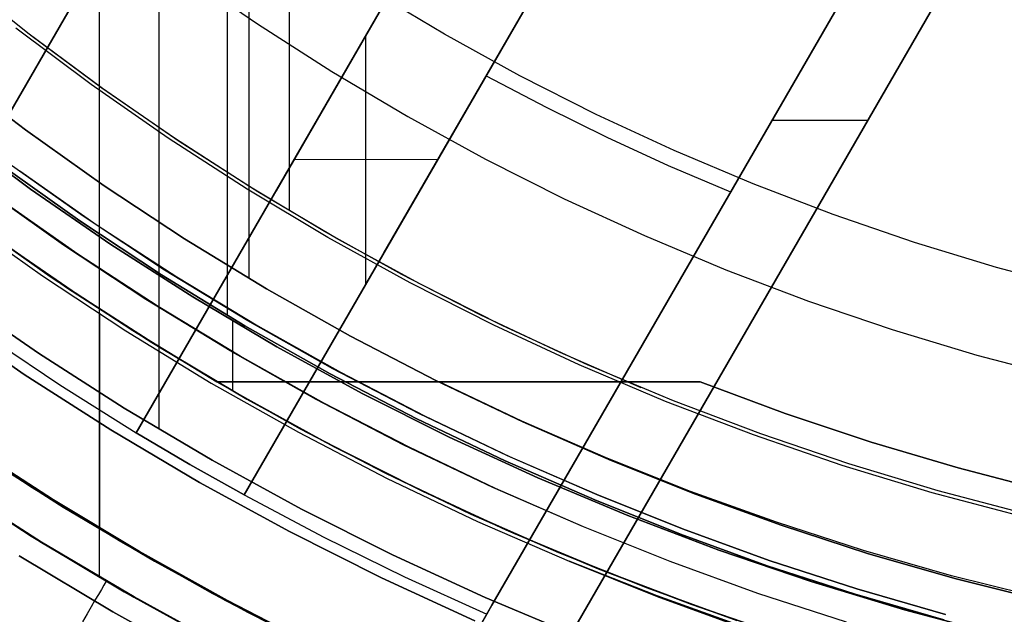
# Model space of a CAD drawing. Header units: millimetres. Extents: x -267 to 897, y -4167 to -3150.
# Tile 28 of 177: x 274 to 298, y -3582 to -3568. Entities that reach past the tile are written whole.
import ezdxf

# ---------------------------------------------------------------- set-up
doc = ezdxf.new("R2010")
doc.units = ezdxf.units.MM
doc.layers.add('1', color=7, linetype='Continuous')
doc.layers.add('BLANCO METALICO', color=7, linetype='Continuous', true_color=0xededed)

msp = doc.modelspace()

# ---------------------------------------------------------------- linework, layer by layer
at = {"layer": '1', "color": 250, "true_color": 0x111111}
for p, q in [((275.701, -3453.404, 31.002), (275.701, -3580.401, 31.002)), ((278.783, -3458.559, 65.792), (278.783, -3575.246, 65.792)), ((279.311, -3459.443, 48.502), (279.311, -3574.363, 48.502)), ((280.284, -3558.237, 81.1), (280.284, -3572.735, 81.1)), ((273.98, -3568.466, 81.1), (272.224, -3567.066, 81.1)), ((273.98, -3568.466, 81.1), (272.224, -3567.066, 81.1)), ((274.054, -3568.523, 81.1), (272.386, -3567.2, 81.1)), ((275.783, -3569.805, 81.1), (273.98, -3568.466, 81.1)), ((275.783, -3569.805, 81.1), (273.98, -3568.466, 81.1)), ((275.764, -3569.792, 81.1), (274.054, -3568.523, 81.1)), ((273.93, -3570.803, 48.502), (272.086, -3569.394, 48.502)), ((272.086, -3569.394, 48.502), (273.93, -3570.803, 48.502)), ((273.93, -3570.803, 48.502), (272.086, -3569.394, 48.502)), ((277.515, -3571.003, 81.1), (275.764, -3569.792, 81.1)), ((277.632, -3571.081, 81.1), (275.783, -3569.805, 81.1)), ((277.632, -3571.081, 81.1), (275.783, -3569.805, 81.1)), ((274.049, -3572.228, 78.12), (272.163, -3570.827, 78.12)), ((272.163, -3570.827, 76.8), (274.049, -3572.228, 76.8)), ((274.049, -3572.228, 78.12), (272.163, -3570.827, 78.12)), ((274.049, -3572.228, 77.46), (272.163, -3570.827, 77.46)), ((272.163, -3570.827, 76.8), (274.049, -3572.228, 76.8)), ((275.821, -3572.147, 48.502), (273.93, -3570.803, 48.502)), ((273.93, -3570.803, 48.502), (275.821, -3572.147, 48.502)), ((275.821, -3572.147, 48.502), (273.93, -3570.803, 48.502)), ((279.305, -3572.157, 81.1), (277.515, -3571.003, 81.1)), ((279.523, -3572.293, 81.1), (277.632, -3571.081, 81.1)), ((279.523, -3572.293, 81.1), (277.632, -3571.081, 81.1)), ((275.239, -3572.996, 65.792), (273.319, -3571.631, 65.792)), ((273.319, -3571.631, 65.792), (275.239, -3572.996, 65.792)), ((275.239, -3572.996, 65.792), (273.319, -3571.631, 65.792)), ((275.316, -3572.884, 49.019), (273.4, -3571.522, 49.019)), ((273.787, -3571.788, 49.019), (275.658, -3573.097, 49.019)), ((274.84, -3573.579, 50.483), (272.9, -3572.2, 50.483)), ((277.757, -3573.425, 48.502), (275.821, -3572.147, 48.502)), ((275.821, -3572.147, 48.502), (277.757, -3573.425, 48.502)), ((277.757, -3573.425, 48.502), (275.821, -3572.147, 48.502)), ((281.131, -3573.252, 81.1), (279.305, -3572.157, 81.1)), ((275.982, -3573.562, 78.12), (274.049, -3572.228, 78.12)), ((274.049, -3572.228, 76.8), (275.982, -3573.562, 76.8)), ((275.982, -3573.562, 78.12), (274.049, -3572.228, 78.12)), ((275.982, -3573.562, 77.46), (274.049, -3572.228, 77.46)), ((274.049, -3572.228, 76.8), (275.982, -3573.562, 76.8)), ((281.456, -3573.438, 81.1), (279.523, -3572.293, 81.1)), ((281.456, -3573.438, 81.1), (279.523, -3572.293, 81.1)), ((275.186, -3573.795, 50.483), (273.292, -3572.47, 50.483)), ((272.367, -3572.922, 51.002), (274.333, -3574.32, 51.002)), ((272.367, -3572.922, 51.002), (274.333, -3574.32, 51.002)), ((277.278, -3574.179, 49.019), (275.316, -3572.884, 49.019)), ((277.206, -3574.293, 65.792), (275.239, -3572.996, 65.792)), ((275.239, -3572.996, 65.792), (277.206, -3574.293, 65.792)), ((277.206, -3574.293, 65.792), (275.239, -3572.996, 65.792)), ((275.658, -3573.097, 49.019), (277.572, -3574.344, 49.019)), ((282.992, -3574.286, 81.1), (281.131, -3573.252, 81.1)), ((273.202, -3573.41, 67.3), (275.177, -3574.773, 67.3)), ((275.177, -3574.773, 76.8), (273.202, -3573.41, 76.8)), ((275.177, -3574.773, 72.05), (273.202, -3573.41, 72.05)), ((275.177, -3574.773, 76.8), (273.202, -3573.41, 76.8)), ((275.177, -3574.773, 67.3), (273.202, -3573.41, 67.3)), ((276.826, -3574.89, 50.483), (274.84, -3573.579, 50.483)), ((277.96, -3574.829, 78.12), (275.982, -3573.562, 78.12)), ((275.982, -3573.562, 76.8), (277.96, -3574.829, 76.8)), ((277.96, -3574.829, 78.12), (275.982, -3573.562, 78.12)), ((277.96, -3574.829, 77.46), (275.982, -3573.562, 77.46)), ((275.982, -3573.562, 76.8), (277.96, -3574.829, 76.8)), ((279.737, -3574.635, 48.502), (277.757, -3573.425, 48.502)), ((277.757, -3573.425, 48.502), (279.737, -3574.635, 48.502)), ((279.737, -3574.635, 48.502), (277.757, -3573.425, 48.502)), ((283.426, -3574.516, 81.1), (281.456, -3573.438, 81.1)), ((283.426, -3574.516, 81.1), (281.456, -3573.438, 81.1)), ((277.123, -3575.057, 50.483), (275.186, -3573.795, 50.483)), ((274.333, -3574.32, 51.002), (276.345, -3575.648, 51.002)), ((274.333, -3574.32, 51.002), (276.345, -3575.648, 51.002)), ((279.216, -3575.522, 65.792), (277.206, -3574.293, 65.792)), ((277.206, -3574.293, 65.792), (279.216, -3575.522, 65.792)), ((279.216, -3575.522, 65.792), (277.206, -3574.293, 65.792)), ((279.284, -3575.405, 49.019), (277.278, -3574.179, 49.019)), ((277.572, -3574.344, 49.019), (279.525, -3575.527, 49.019)), ((284.886, -3575.259, 81.1), (282.992, -3574.286, 81.1)), ((285.433, -3575.525, 81.1), (283.426, -3574.516, 81.1)), ((285.433, -3575.525, 81.1), (283.426, -3574.516, 81.1)), ((275.177, -3574.773, 67.3), (277.197, -3576.067, 67.3)), ((277.197, -3576.067, 76.8), (275.177, -3574.773, 76.8)), ((277.197, -3576.067, 72.05), (275.177, -3574.773, 72.05)), ((277.197, -3576.067, 76.8), (275.177, -3574.773, 76.8)), ((277.197, -3576.067, 67.3), (275.177, -3574.773, 67.3)), ((281.757, -3575.775, 48.502), (279.737, -3574.635, 48.502)), ((279.737, -3574.635, 48.502), (281.757, -3575.775, 48.502)), ((281.757, -3575.775, 48.502), (279.737, -3574.635, 48.502)), ((278.857, -3576.131, 50.483), (276.826, -3574.89, 50.483)), ((279.101, -3576.254, 50.483), (277.123, -3575.057, 50.483)), ((279.981, -3576.027, 78.12), (277.96, -3574.829, 78.12)), ((277.96, -3574.829, 76.8), (279.981, -3576.027, 76.8)), ((279.981, -3576.027, 78.12), (277.96, -3574.829, 78.12)), ((279.981, -3576.027, 77.46), (277.96, -3574.829, 77.46)), ((277.96, -3574.829, 76.8), (279.981, -3576.027, 76.8)), ((275.707, -3575.216, 51.002), (275.707, -3580.391, 51.002)), ((286.811, -3576.169, 81.1), (284.886, -3575.259, 81.1)), ((278.914, -3575.406, 76.8), (278.914, -3577.091, 76.8)), ((281.267, -3576.68, 65.792), (279.216, -3575.522, 65.792)), ((279.216, -3575.522, 65.792), (281.267, -3576.68, 65.792)), ((281.267, -3576.68, 65.792), (279.216, -3575.522, 65.792)), ((281.332, -3576.561, 49.019), (279.284, -3575.405, 49.019)), ((279.525, -3575.527, 49.019), (281.516, -3576.644, 49.019)), ((287.473, -3576.465, 81.1), (285.433, -3575.525, 81.1)), ((287.473, -3576.465, 81.1), (285.433, -3575.525, 81.1)), ((276.345, -3575.648, 51.002), (278.403, -3576.905, 51.002)), ((276.345, -3575.648, 51.002), (278.403, -3576.905, 51.002)), ((283.816, -3576.845, 48.502), (281.757, -3575.775, 48.502)), ((281.757, -3575.775, 48.502), (283.816, -3576.845, 48.502)), ((283.816, -3576.845, 48.502), (281.757, -3575.775, 48.502)), ((277.197, -3576.067, 67.3), (279.261, -3577.29, 67.3)), ((279.261, -3577.29, 76.8), (277.197, -3576.067, 76.8)), ((279.261, -3577.29, 72.05), (277.197, -3576.067, 72.05)), ((279.261, -3577.29, 76.8), (277.197, -3576.067, 76.8)), ((279.261, -3577.29, 67.3), (277.197, -3576.067, 67.3)), ((280.93, -3577.302, 50.483), (278.857, -3576.131, 50.483)), ((282.041, -3577.154, 78.12), (279.981, -3576.027, 78.12)), ((279.981, -3576.027, 76.8), (282.041, -3577.154, 76.8)), ((282.041, -3577.154, 78.12), (279.981, -3576.027, 78.12)), ((282.041, -3577.154, 77.46), (279.981, -3576.027, 77.46)), ((279.981, -3576.027, 76.8), (282.041, -3577.154, 76.8)), ((288.764, -3577.016, 81.1), (286.811, -3576.169, 81.1)), ((281.117, -3577.386, 50.483), (279.101, -3576.254, 50.483)), ((289.545, -3577.333, 81.1), (287.473, -3576.465, 81.1)), ((289.545, -3577.333, 81.1), (287.473, -3576.465, 81.1)), ((283.357, -3577.767, 65.792), (281.267, -3576.68, 65.792)), ((281.267, -3576.68, 65.792), (283.357, -3577.767, 65.792)), ((283.357, -3577.767, 65.792), (281.267, -3576.68, 65.792)), ((283.418, -3577.645, 49.019), (281.332, -3576.561, 49.019)), ((281.516, -3576.644, 49.019), (283.543, -3577.695, 49.019)), ((278.403, -3576.905, 51.002), (280.503, -3578.091, 51.002)), ((278.403, -3576.905, 51.002), (280.503, -3578.091, 51.002)), ((285.911, -3577.843, 48.502), (283.816, -3576.845, 48.502)), ((283.816, -3576.845, 48.502), (285.911, -3577.843, 48.502)), ((285.911, -3577.843, 48.502), (283.816, -3576.845, 48.502)), ((284.14, -3578.21, 78.12), (282.041, -3577.154, 78.12)), ((282.041, -3577.154, 76.8), (284.14, -3578.21, 76.8)), ((284.14, -3578.21, 78.12), (282.041, -3577.154, 78.12)), ((284.14, -3578.21, 77.46), (282.041, -3577.154, 77.46)), ((282.041, -3577.154, 76.8), (284.14, -3578.21, 76.8)), ((279.261, -3577.29, 67.3), (281.366, -3578.442, 67.3)), ((281.366, -3578.442, 76.8), (279.261, -3577.29, 76.8)), ((281.366, -3578.442, 72.05), (279.261, -3577.29, 72.05)), ((281.366, -3578.442, 76.8), (279.261, -3577.29, 76.8)), ((281.366, -3578.442, 67.3), (279.261, -3577.29, 67.3)), ((283.042, -3578.399, 50.483), (280.93, -3577.302, 50.483)), ((283.17, -3578.45, 50.483), (281.117, -3577.386, 50.483)), ((291.645, -3578.13, 81.1), (289.545, -3577.333, 81.1)), ((291.645, -3578.13, 81.1), (289.545, -3577.333, 81.1)), ((285.54, -3578.657, 49.019), (283.418, -3577.645, 49.019)), ((285.484, -3578.78, 65.792), (283.357, -3577.767, 65.792)), ((283.357, -3577.767, 65.792), (285.484, -3578.78, 65.792)), ((285.484, -3578.78, 65.792), (283.357, -3577.767, 65.792)), ((283.543, -3577.695, 49.019), (285.604, -3578.679, 49.019)), ((288.038, -3578.768, 48.502), (285.911, -3577.843, 48.502)), ((285.911, -3577.843, 48.502), (288.038, -3578.768, 48.502)), ((288.038, -3578.768, 48.502), (285.911, -3577.843, 48.502)), ((280.503, -3578.091, 51.002), (282.642, -3579.203, 51.002)), ((280.503, -3578.091, 51.002), (282.642, -3579.203, 51.002)), ((293.771, -3578.853, 81.1), (291.645, -3578.13, 81.1)), ((293.771, -3578.853, 81.1), (291.645, -3578.13, 81.1)), ((286.274, -3579.192, 78.12), (284.14, -3578.21, 78.12)), ((284.14, -3578.21, 76.8), (286.274, -3579.192, 76.8)), ((286.274, -3579.192, 78.12), (284.14, -3578.21, 78.12)), ((286.274, -3579.192, 77.46), (284.14, -3578.21, 77.46)), ((284.14, -3578.21, 76.8), (286.274, -3579.192, 76.8)), ((274.593, -3579.733, 51.002), (272.558, -3578.421, 51.002)), ((274.603, -3579.719, 51.002), (272.568, -3578.406, 51.002)), ((274.603, -3579.719, 51.002), (272.568, -3578.406, 51.002)), ((272.685, -3578.52, 31.002), (274.836, -3579.897, 31.002)), ((274.836, -3579.897, 31.002), (272.685, -3578.52, 31.002)), ((281.366, -3578.442, 67.3), (283.509, -3579.52, 67.3)), ((283.509, -3579.52, 76.8), (281.366, -3578.442, 76.8)), ((283.509, -3579.52, 72.05), (281.366, -3578.442, 72.05)), ((283.509, -3579.52, 76.8), (281.366, -3578.442, 76.8)), ((283.509, -3579.52, 67.3), (281.366, -3578.442, 67.3)), ((285.191, -3579.423, 50.483), (283.042, -3578.399, 50.483)), ((285.256, -3579.446, 50.483), (283.17, -3578.45, 50.483)), ((287.645, -3579.719, 65.792), (285.484, -3578.78, 65.792)), ((285.484, -3578.78, 65.792), (287.645, -3579.719, 65.792)), ((287.645, -3579.719, 65.792), (285.484, -3578.78, 65.792)), ((287.697, -3579.594, 49.019), (285.54, -3578.657, 49.019)), ((285.604, -3578.679, 49.019), (287.697, -3579.594, 49.019)), ((290.073, -3579.585, 48.502), (288.038, -3578.768, 48.502)), ((288.038, -3578.768, 48.502), (290.073, -3579.585, 48.502)), ((295.921, -3579.503, 81.1), (293.771, -3578.853, 81.1)), ((295.921, -3579.503, 81.1), (293.771, -3578.853, 81.1)), ((282.642, -3579.203, 51.002), (284.819, -3580.24, 51.002)), ((282.642, -3579.203, 51.002), (284.819, -3580.24, 51.002)), ((288.44, -3580.101, 78.12), (286.274, -3579.192, 78.12)), ((286.274, -3579.192, 76.8), (288.44, -3580.101, 76.8)), ((288.44, -3580.101, 78.12), (286.274, -3579.192, 78.12)), ((288.44, -3580.101, 77.46), (286.274, -3579.192, 77.46)), ((286.274, -3579.192, 76.8), (288.44, -3580.101, 76.8)), ((272.131, -3579.352, 31.002), (274.311, -3580.749, 31.002)), ((274.311, -3580.749, 49.991), (272.131, -3579.352, 49.991)), ((274.311, -3580.749, 40.496), (272.131, -3579.352, 40.496)), ((274.311, -3580.749, 31.002), (272.131, -3579.352, 31.002)), ((274.311, -3580.749, 49.991), (272.131, -3579.352, 49.991)), ((283.509, -3579.52, 67.3), (285.688, -3580.523, 67.3)), ((285.688, -3580.523, 76.8), (283.509, -3579.52, 76.8)), ((285.688, -3580.523, 72.05), (283.509, -3579.52, 72.05)), ((285.688, -3580.523, 76.8), (283.509, -3579.52, 76.8)), ((285.688, -3580.523, 67.3), (283.509, -3579.52, 67.3)), ((287.374, -3580.372, 50.483), (285.191, -3579.423, 50.483)), ((287.374, -3580.372, 50.483), (285.256, -3579.446, 50.483)), ((298.093, -3580.078, 81.1), (295.921, -3579.503, 81.1)), ((298.093, -3580.078, 81.1), (295.921, -3579.503, 81.1)), ((276.67, -3580.978, 51.002), (274.593, -3579.733, 51.002)), ((276.678, -3580.965, 51.002), (274.603, -3579.719, 51.002)), ((276.678, -3580.965, 51.002), (274.603, -3579.719, 51.002)), ((289.71, -3580.549, 65.792), (287.645, -3579.719, 65.792)), ((287.645, -3579.719, 65.792), (289.71, -3580.549, 65.792)), ((289.758, -3580.422, 49.019), (287.697, -3579.594, 49.019)), ((287.697, -3579.594, 49.019), (289.758, -3580.422, 49.019)), ((292.133, -3580.333, 48.502), (290.073, -3579.585, 48.502)), ((290.073, -3579.585, 48.502), (292.133, -3580.333, 48.502)), ((274.836, -3579.897, 31.002), (277.034, -3581.2, 31.002)), ((277.034, -3581.2, 31.002), (274.836, -3579.897, 31.002)), ((284.819, -3580.24, 51.002), (287.031, -3581.201, 51.002)), ((284.819, -3580.24, 51.002), (287.031, -3581.201, 51.002)), ((290.636, -3580.934, 78.12), (288.44, -3580.101, 78.12)), ((288.44, -3580.101, 76.8), (290.636, -3580.934, 76.8)), ((290.636, -3580.934, 78.12), (288.44, -3580.101, 78.12)), ((290.636, -3580.934, 77.46), (288.44, -3580.101, 77.46)), ((288.44, -3580.101, 76.8), (290.636, -3580.934, 76.8)), ((275.701, -3580.401, 31.002), (275.701, -3581.584, 31.002)), ((289.461, -3581.21, 50.483), (287.374, -3580.372, 50.483)), ((289.461, -3581.21, 50.483), (287.374, -3580.372, 50.483)), ((291.846, -3581.18, 49.019), (289.758, -3580.422, 49.019)), ((289.758, -3580.422, 49.019), (291.846, -3581.18, 49.019)), ((294.218, -3581.011, 48.502), (292.133, -3580.333, 48.502)), ((292.133, -3580.333, 48.502), (294.218, -3581.011, 48.502)), ((274.311, -3580.749, 31.002), (276.539, -3582.069, 31.002)), ((276.539, -3582.069, 49.991), (274.311, -3580.749, 49.991)), ((276.539, -3582.069, 40.496), (274.311, -3580.749, 40.496)), ((276.539, -3582.069, 31.002), (274.311, -3580.749, 31.002)), ((276.539, -3582.069, 49.991), (274.311, -3580.749, 49.991)), ((285.688, -3580.523, 67.3), (287.901, -3581.451, 67.3)), ((287.901, -3581.451, 76.8), (285.688, -3580.523, 76.8)), ((287.901, -3581.451, 72.05), (285.688, -3580.523, 72.05)), ((287.901, -3581.451, 76.8), (285.688, -3580.523, 76.8)), ((287.901, -3581.451, 67.3), (285.688, -3580.523, 67.3)), ((291.802, -3581.308, 65.792), (289.71, -3580.549, 65.792)), ((289.71, -3580.549, 65.792), (291.802, -3581.308, 65.792)), ((278.786, -3582.154, 51.002), (276.67, -3580.978, 51.002)), ((278.793, -3582.143, 51.002), (276.678, -3580.965, 51.002)), ((278.793, -3582.143, 51.002), (276.678, -3580.965, 51.002)), ((292.86, -3581.69, 78.12), (290.636, -3580.934, 78.12)), ((290.636, -3580.934, 76.8), (292.86, -3581.69, 76.8)), ((292.86, -3581.69, 78.12), (290.636, -3580.934, 78.12)), ((292.86, -3581.69, 77.46), (290.636, -3580.934, 77.46)), ((290.636, -3580.934, 76.8), (292.86, -3581.69, 76.8)), ((277.034, -3581.2, 31.002), (279.275, -3582.426, 31.002)), ((279.275, -3582.426, 31.002), (277.034, -3581.2, 31.002)), ((287.031, -3581.201, 51.002), (289.145, -3582.05, 51.002)), ((289.149, -3582.038, 51.002), (287.031, -3581.201, 51.002)), ((287.031, -3581.201, 51.002), (289.145, -3582.05, 51.002)), ((291.575, -3581.978, 50.483), (289.461, -3581.21, 50.483)), ((291.575, -3581.978, 50.483), (289.461, -3581.21, 50.483)), ((293.958, -3581.867, 49.019), (291.846, -3581.18, 49.019)), ((291.846, -3581.18, 49.019), (293.958, -3581.867, 49.019)), ((296.324, -3581.618, 48.502), (294.218, -3581.011, 48.502)), ((294.218, -3581.011, 48.502), (296.324, -3581.618, 48.502)), ((287.901, -3581.451, 67.3), (290.144, -3582.302, 67.3)), ((290.144, -3582.302, 76.8), (287.901, -3581.451, 76.8)), ((290.144, -3582.302, 72.05), (287.901, -3581.451, 72.05)), ((290.144, -3582.302, 76.8), (287.901, -3581.451, 76.8)), ((290.144, -3582.302, 67.3), (287.901, -3581.451, 67.3)), ((293.919, -3581.997, 65.792), (291.802, -3581.308, 65.792)), ((291.802, -3581.308, 65.792), (293.919, -3581.997, 65.792)), ((295.109, -3582.37, 78.12), (292.86, -3581.69, 78.12)), ((292.86, -3581.69, 76.8), (295.109, -3582.37, 76.8)), ((295.109, -3582.37, 78.12), (292.86, -3581.69, 78.12)), ((295.109, -3582.37, 77.46), (292.86, -3581.69, 77.46)), ((292.86, -3581.69, 76.8), (295.109, -3582.37, 76.8)), ((298.45, -3582.154, 48.502), (296.324, -3581.618, 48.502)), ((296.324, -3581.618, 48.502), (298.45, -3582.154, 48.502)), ((296.093, -3582.482, 49.019), (293.958, -3581.867, 49.019)), ((293.958, -3581.867, 49.019), (296.093, -3582.482, 49.019)), ((276.539, -3582.069, 31.002), (278.81, -3583.311, 31.002)), ((278.81, -3583.311, 49.991), (276.539, -3582.069, 49.991)), ((278.81, -3583.311, 40.496), (276.539, -3582.069, 40.496)), ((278.81, -3583.311, 31.002), (276.539, -3582.069, 31.002)), ((278.81, -3583.311, 49.991), (276.539, -3582.069, 49.991)), ((280.94, -3583.26, 51.002), (278.786, -3582.154, 51.002)), ((280.945, -3583.252, 51.002), (278.793, -3582.143, 51.002)), ((280.945, -3583.252, 51.002), (278.793, -3582.143, 51.002)), ((289.145, -3582.05, 51.002), (291.286, -3582.828, 51.002)), ((289.145, -3582.05, 51.002), (291.286, -3582.828, 51.002)), ((291.293, -3582.806, 51.002), (289.149, -3582.038, 51.002)), ((293.714, -3582.673, 50.483), (291.575, -3581.978, 50.483)), ((293.714, -3582.673, 50.483), (291.575, -3581.978, 50.483)), ((296.058, -3582.613, 65.792), (293.919, -3581.997, 65.792)), ((293.919, -3581.997, 65.792), (296.058, -3582.613, 65.792)), ((290.144, -3582.302, 67.3), (292.416, -3583.075, 67.3)), ((292.416, -3583.075, 76.8), (290.144, -3582.302, 76.8)), ((292.416, -3583.075, 72.05), (290.144, -3582.302, 72.05)), ((292.416, -3583.075, 76.8), (290.144, -3582.302, 76.8)), ((292.416, -3583.075, 67.3), (290.144, -3582.302, 67.3)), ((297.38, -3582.971, 78.12), (295.109, -3582.37, 78.12)), ((295.109, -3582.37, 76.8), (297.38, -3582.971, 76.8)), ((297.38, -3582.971, 78.12), (295.109, -3582.37, 78.12)), ((297.38, -3582.971, 77.46), (295.109, -3582.37, 77.46)), ((295.109, -3582.37, 76.8), (297.38, -3582.971, 76.8)), ((279.275, -3582.426, 31.002), (281.557, -3583.574, 31.002)), ((281.557, -3583.574, 31.002), (279.275, -3582.426, 31.002))]:
    msp.add_line(p, q, dxfattribs=at)
at = {"layer": '1', "color": 7, "true_color": 0xffffff}
for p, q in [((277.14, -3455.812, 31.002), (277.14, -3577.993, 31.002)), ((277.765, -3567.038, 6.376), (279.517, -3568.247, 6.376)), ((277.765, -3567.038, 6.376), (279.517, -3568.247, 6.376)), ((279.517, -3568.247, 6.376), (281.309, -3569.395, 6.376)), ((279.517, -3568.247, 6.376), (281.309, -3569.395, 6.376)), ((281.309, -3569.395, 6.376), (283.14, -3570.481, 6.376)), ((281.309, -3569.395, 6.376), (283.14, -3570.481, 6.376)), ((283.14, -3570.481, 6.376), (285.008, -3571.503, 6.376)), ((283.14, -3570.481, 6.376), (285.008, -3571.503, 6.376)), ((285.008, -3571.503, 6.376), (286.909, -3572.459, 6.376)), ((285.008, -3571.503, 6.376), (286.909, -3572.459, 6.376)), ((286.909, -3572.459, 6.376), (288.843, -3573.349, 6.376)), ((286.909, -3572.459, 6.376), (288.843, -3573.349, 6.376)), ((288.843, -3573.349, 6.376), (290.806, -3574.173, 6.376)), ((288.843, -3573.349, 6.376), (290.806, -3574.173, 6.376)), ((290.806, -3574.173, 6.376), (292.796, -3574.927, 6.376)), ((290.806, -3574.173, 6.376), (292.796, -3574.927, 6.376)), ((274.239, -3576.183, 31.002), (272.216, -3574.787, 31.002)), ((272.216, -3574.787, 31.002), (274.239, -3576.183, 31.002)), ((292.796, -3574.927, 6.376), (294.812, -3575.613, 6.376)), ((292.796, -3574.927, 6.376), (294.812, -3575.613, 6.376)), ((271.857, -3575.288, 16.136), (273.897, -3576.697, 16.136)), ((273.897, -3576.697, 16.136), (271.857, -3575.288, 16.136)), ((294.812, -3575.613, 6.376), (296.849, -3576.229, 6.376)), ((294.812, -3575.613, 6.376), (296.849, -3576.229, 6.376)), ((276.308, -3577.509, 31.002), (274.239, -3576.183, 31.002)), ((274.239, -3576.183, 31.002), (276.308, -3577.509, 31.002)), ((296.849, -3576.229, 6.376), (298.907, -3576.774, 6.376)), ((296.849, -3576.229, 6.376), (298.907, -3576.774, 6.376)), ((273.897, -3576.697, 16.136), (275.985, -3578.034, 16.136)), ((275.985, -3578.034, 16.136), (273.897, -3576.697, 16.136)), ((275.701, -3577.108, 31.002), (275.701, -3580.401, 31.002)), ((278.423, -3578.762, 31.002), (276.308, -3577.509, 31.002)), ((276.308, -3577.509, 31.002), (278.423, -3578.762, 31.002)), ((274.049, -3579.403, 31.002), (271.92, -3578.002, 31.002)), ((274.049, -3579.403, 31.002), (271.92, -3578.002, 31.002)), ((275.985, -3578.034, 16.136), (278.117, -3579.298, 16.136)), ((278.117, -3579.298, 16.136), (275.985, -3578.034, 16.136)), ((274.547, -3579.718, 31.002), (272.504, -3578.399, 31.002)), ((280.579, -3579.941, 31.002), (278.423, -3578.762, 31.002)), ((278.423, -3578.762, 31.002), (280.579, -3579.941, 31.002)), ((278.117, -3579.298, 16.136), (280.292, -3580.487, 16.136)), ((280.292, -3580.487, 16.136), (278.117, -3579.298, 16.136)), ((272.136, -3579.344, 30.316), (274.316, -3580.74, 30.316)), ((272.136, -3579.344, 29.475), (274.316, -3580.74, 29.475)), ((274.316, -3580.74, 30.316), (272.136, -3579.344, 30.316)), ((274.316, -3580.74, 29.895), (272.136, -3579.344, 29.895)), ((274.316, -3580.74, 29.475), (272.136, -3579.344, 29.475)), ((276.225, -3580.731, 31.002), (274.049, -3579.403, 31.002)), ((276.225, -3580.731, 31.002), (274.049, -3579.403, 31.002)), ((276.631, -3580.969, 31.002), (274.547, -3579.718, 31.002)), ((282.774, -3581.046, 31.002), (280.579, -3579.941, 31.002)), ((280.579, -3579.941, 31.002), (282.774, -3581.046, 31.002)), ((280.292, -3580.487, 16.136), (282.507, -3581.601, 16.136)), ((282.507, -3581.601, 16.136), (280.292, -3580.487, 16.136)), ((274.316, -3580.74, 30.316), (276.543, -3582.06, 30.316)), ((274.316, -3580.74, 29.475), (276.543, -3582.06, 29.475)), ((276.543, -3582.06, 30.316), (274.316, -3580.74, 30.316)), ((276.543, -3582.06, 29.895), (274.316, -3580.74, 29.895)), ((276.543, -3582.06, 29.475), (274.316, -3580.74, 29.475)), ((278.445, -3581.983, 31.002), (276.225, -3580.731, 31.002)), ((278.445, -3581.983, 31.002), (276.225, -3580.731, 31.002)), ((278.756, -3582.151, 31.002), (276.631, -3580.969, 31.002)), ((285.007, -3582.074, 31.002), (282.774, -3581.046, 31.002)), ((282.774, -3581.046, 31.002), (285.007, -3582.074, 31.002)), ((282.507, -3581.601, 16.136), (284.758, -3582.638, 16.136)), ((284.758, -3582.638, 16.136), (282.507, -3581.601, 16.136)), ((276.543, -3582.06, 30.316), (278.814, -3583.303, 30.316)), ((276.543, -3582.06, 29.475), (278.814, -3583.303, 29.475)), ((278.814, -3583.303, 30.316), (276.543, -3582.06, 30.316)), ((278.814, -3583.303, 29.895), (276.543, -3582.06, 29.895)), ((278.814, -3583.303, 29.475), (276.543, -3582.06, 29.475)), ((280.707, -3583.157, 31.002), (278.445, -3581.983, 31.002)), ((280.707, -3583.157, 31.002), (278.445, -3581.983, 31.002)), ((280.918, -3583.262, 31.002), (278.756, -3582.151, 31.002)), ((287.273, -3583.024, 31.002), (285.007, -3582.074, 31.002)), ((285.007, -3582.074, 31.002), (287.273, -3583.024, 31.002))]:
    msp.add_line(p, q, dxfattribs=at)
at = {"layer": '1', "color": 29, "true_color": 0x4d342b}
for p, q in [((284.025, -3568.495, 90.562), (282.25, -3567.434, 90.562)), ((284.025, -3568.495, 90.562), (282.25, -3567.434, 90.562)), ((275.507, -3569.71, 96.062), (273.695, -3568.352, 96.062)), ((275.507, -3569.71, 96.062), (273.695, -3568.352, 96.062)), ((285.836, -3569.494, 90.562), (284.025, -3568.495, 90.562)), ((285.836, -3569.494, 90.562), (284.025, -3568.495, 90.562)), ((287.681, -3570.429, 90.562), (285.836, -3569.494, 90.562)), ((287.681, -3570.429, 90.562), (285.836, -3569.494, 90.562)), ((277.365, -3571.004, 96.062), (275.507, -3569.71, 96.062)), ((277.365, -3571.004, 96.062), (275.507, -3569.71, 96.062)), ((289.556, -3571.3, 90.562), (287.681, -3570.429, 90.562)), ((289.556, -3571.3, 90.562), (287.681, -3570.429, 90.562)), ((279.267, -3572.232, 96.062), (277.365, -3571.004, 96.062)), ((279.267, -3572.232, 96.062), (277.365, -3571.004, 96.062)), ((291.461, -3572.105, 90.562), (289.556, -3571.3, 90.562)), ((291.461, -3572.105, 90.562), (289.556, -3571.3, 90.562)), ((293.393, -3572.843, 90.562), (291.461, -3572.105, 90.562)), ((293.393, -3572.843, 90.562), (291.461, -3572.105, 90.562)), ((281.211, -3573.394, 96.062), (279.267, -3572.232, 96.062)), ((281.211, -3573.394, 96.062), (279.267, -3572.232, 96.062)), ((295.349, -3573.514, 90.562), (293.393, -3572.843, 90.562)), ((295.349, -3573.514, 90.562), (293.393, -3572.843, 90.562)), ((272.584, -3572.962, 80.562), (274.524, -3574.334, 80.562)), ((274.524, -3574.334, 80.562), (272.584, -3572.962, 80.562)), ((274.942, -3574.616, 62.462), (272.96, -3573.235, 62.462)), ((272.96, -3573.235, 62.462), (274.942, -3574.616, 62.462)), ((274.942, -3574.616, 71.512), (272.96, -3573.235, 71.512)), ((283.194, -3574.488, 96.062), (281.211, -3573.394, 96.062)), ((283.194, -3574.488, 96.062), (281.211, -3573.394, 96.062)), ((297.328, -3574.116, 90.562), (295.349, -3573.514, 90.562)), ((297.328, -3574.116, 90.562), (295.349, -3573.514, 90.562)), ((274.524, -3574.334, 80.562), (276.511, -3575.638, 80.562)), ((276.511, -3575.638, 80.562), (274.524, -3574.334, 80.562)), ((299.326, -3574.649, 90.562), (297.328, -3574.116, 90.562)), ((299.326, -3574.649, 90.562), (297.328, -3574.116, 90.562)), ((285.213, -3575.512, 96.062), (283.194, -3574.488, 96.062)), ((285.213, -3575.512, 96.062), (283.194, -3574.488, 96.062)), ((276.971, -3575.927, 62.462), (274.942, -3574.616, 62.462)), ((274.942, -3574.616, 62.462), (276.971, -3575.927, 62.462)), ((276.971, -3575.927, 71.512), (274.942, -3574.616, 71.512)), ((287.267, -3576.465, 96.062), (285.213, -3575.512, 96.062)), ((287.267, -3576.465, 96.062), (285.213, -3575.512, 96.062)), ((276.511, -3575.638, 80.562), (278.541, -3576.874, 80.562)), ((278.541, -3576.874, 80.562), (276.511, -3575.638, 80.562)), ((279.044, -3577.166, 62.462), (276.971, -3575.927, 62.462)), ((276.971, -3575.927, 62.462), (279.044, -3577.166, 62.462)), ((279.044, -3577.166, 71.512), (276.971, -3575.927, 71.512)), ((289.353, -3577.347, 96.062), (287.267, -3576.465, 96.062)), ((289.353, -3577.347, 96.062), (287.267, -3576.465, 96.062)), ((278.541, -3576.874, 80.562), (280.546, -3578.004, 80.562)), ((281.394, -3576.875, 81.964), (278.541, -3576.874, 80.562)), ((280.546, -3578.004, 80.562), (278.541, -3576.874, 80.562)), ((278.541, -3576.874, 79.568), (280.546, -3578.004, 79.568)), ((278.541, -3576.874, 80.562), (278.541, -3576.874, 79.568)), ((280.546, -3578.004, 80.065), (278.541, -3576.874, 80.065)), ((278.541, -3576.874, 80.562), (281.394, -3576.875, 81.964)), ((278.541, -3576.874, 79.568), (278.541, -3576.874, 80.562)), ((280.546, -3578.004, 79.568), (278.541, -3576.874, 79.568)), ((278.641, -3576.933, 79.568), (278.641, -3576.933, 62.462)), ((284.288, -3576.875, 83.281), (281.394, -3576.875, 81.964)), ((281.394, -3576.875, 81.964), (284.288, -3576.875, 83.281)), ((285.885, -3577.82, 83.109), (283.895, -3576.873, 83.109)), ((287.219, -3576.875, 84.513), (284.288, -3576.875, 83.281)), ((284.288, -3576.875, 83.281), (287.219, -3576.875, 84.513)), ((290.185, -3576.876, 85.657), (287.219, -3576.875, 84.513)), ((287.219, -3576.875, 84.513), (290.185, -3576.876, 85.657)), ((292.233, -3577.638, 85.657), (290.185, -3576.876, 85.657)), ((290.185, -3576.876, 85.657), (292.233, -3577.638, 85.657)), ((281.159, -3578.333, 62.462), (279.044, -3577.166, 62.462)), ((279.044, -3577.166, 62.462), (281.159, -3578.333, 62.462)), ((281.159, -3578.333, 71.512), (279.044, -3577.166, 71.512)), ((291.468, -3578.155, 96.062), (289.353, -3577.347, 96.062)), ((291.468, -3578.155, 96.062), (289.353, -3577.347, 96.062)), ((294.305, -3578.329, 85.657), (292.233, -3577.638, 85.657)), ((292.233, -3577.638, 85.657), (294.305, -3578.329, 85.657)), ((287.904, -3578.701, 83.109), (285.885, -3577.82, 83.109)), ((280.546, -3578.004, 80.562), (282.587, -3579.067, 80.562)), ((282.587, -3579.067, 80.562), (280.546, -3578.004, 80.562)), ((280.546, -3578.004, 79.568), (282.587, -3579.067, 79.568)), ((282.587, -3579.067, 80.065), (280.546, -3578.004, 80.065)), ((282.587, -3579.067, 79.568), (280.546, -3578.004, 79.568)), ((283.314, -3579.425, 62.462), (281.159, -3578.333, 62.462)), ((281.159, -3578.333, 62.462), (283.314, -3579.425, 62.462)), ((283.314, -3579.425, 71.512), (281.159, -3578.333, 71.512)), ((293.61, -3578.889, 96.062), (291.468, -3578.155, 96.062)), ((293.61, -3578.889, 96.062), (291.468, -3578.155, 96.062)), ((296.399, -3578.951, 85.657), (294.305, -3578.329, 85.657)), ((294.305, -3578.329, 85.657), (296.399, -3578.951, 85.657)), ((289.952, -3579.515, 83.109), (287.904, -3578.701, 83.109)), ((282.587, -3579.067, 80.562), (284.662, -3580.062, 80.562)), ((284.662, -3580.062, 80.562), (282.587, -3579.067, 80.562)), ((282.587, -3579.067, 79.568), (284.662, -3580.061, 79.568)), ((284.662, -3580.062, 80.065), (282.587, -3579.067, 80.065)), ((284.662, -3580.061, 79.568), (282.587, -3579.067, 79.568)), ((295.776, -3579.549, 96.062), (293.61, -3578.889, 96.062)), ((295.776, -3579.549, 96.062), (293.61, -3578.889, 96.062)), ((298.514, -3579.501, 85.657), (296.399, -3578.951, 85.657)), ((296.399, -3578.951, 85.657), (298.514, -3579.501, 85.657)), ((274.067, -3580.598, 66.264), (271.877, -3579.183, 66.264)), ((274.067, -3580.598, 66.264), (271.877, -3579.183, 66.264)), ((271.877, -3579.183, 54.462), (274.067, -3580.598, 54.462)), ((274.067, -3580.598, 60.363), (271.877, -3579.183, 60.363)), ((274.067, -3580.598, 54.462), (271.877, -3579.183, 54.462)), ((285.505, -3580.442, 62.462), (283.314, -3579.425, 62.462)), ((283.314, -3579.425, 62.462), (285.505, -3580.442, 62.462)), ((285.505, -3580.442, 71.512), (283.314, -3579.425, 71.512)), ((292.025, -3580.262, 83.109), (289.952, -3579.515, 83.109)), ((297.964, -3580.133, 96.062), (295.776, -3579.549, 96.062)), ((297.964, -3580.133, 96.062), (295.776, -3579.549, 96.062)), ((284.662, -3580.061, 79.568), (286.769, -3580.987, 79.568)), ((286.769, -3580.987, 79.568), (284.662, -3580.061, 79.568)), ((284.662, -3580.062, 80.562), (286.769, -3580.988, 80.562)), ((286.769, -3580.988, 80.562), (284.662, -3580.062, 80.562)), ((286.769, -3580.988, 80.065), (284.662, -3580.062, 80.065)), ((294.121, -3580.94, 83.109), (292.025, -3580.262, 83.109)), ((287.73, -3581.382, 62.462), (285.505, -3580.442, 62.462)), ((285.505, -3580.442, 62.462), (287.73, -3581.382, 62.462)), ((287.73, -3581.382, 71.512), (285.505, -3580.442, 71.512)), ((276.304, -3581.935, 66.264), (274.067, -3580.598, 66.264)), ((276.304, -3581.935, 66.264), (274.067, -3580.598, 66.264)), ((274.067, -3580.598, 54.462), (276.304, -3581.935, 54.462)), ((276.304, -3581.935, 60.363), (274.067, -3580.598, 60.363)), ((276.304, -3581.935, 54.462), (274.067, -3580.598, 54.462)), ((286.769, -3580.987, 79.568), (288.906, -3581.842, 79.568)), ((288.906, -3581.842, 79.568), (286.769, -3580.987, 79.568)), ((286.769, -3580.988, 80.562), (288.905, -3581.843, 80.562)), ((288.905, -3581.843, 80.562), (286.769, -3580.988, 80.562)), ((288.905, -3581.843, 80.065), (286.769, -3580.988, 80.065)), ((296.239, -3581.548, 83.109), (294.121, -3580.94, 83.109)), ((276.028, -3582.417, 85.657), (273.774, -3581.069, 85.657)), ((273.774, -3581.069, 85.657), (276.028, -3582.417, 85.657)), ((289.986, -3582.245, 62.462), (287.73, -3581.382, 62.462)), ((287.73, -3581.382, 62.462), (289.986, -3582.245, 62.462)), ((289.986, -3582.245, 71.512), (287.73, -3581.382, 71.512)), ((275.87, -3581.684, 66.264), (275.817, -3581.773, 66.828)), ((275.87, -3581.684, 66.264), (275.87, -3581.684, 54.462)), ((298.376, -3582.086, 83.109), (296.239, -3581.548, 83.109)), ((275.755, -3581.88, 67.387), (275.684, -3582.003, 67.942)), ((275.817, -3581.773, 66.828), (275.755, -3581.88, 67.387)), ((278.587, -3583.194, 66.264), (276.304, -3581.935, 66.264)), ((278.587, -3583.194, 66.264), (276.304, -3581.935, 66.264)), ((276.304, -3581.935, 54.462), (278.587, -3583.194, 54.462)), ((278.587, -3583.194, 60.363), (276.304, -3581.935, 60.363)), ((278.587, -3583.194, 54.462), (276.304, -3581.935, 54.462)), ((288.905, -3581.843, 80.562), (291.069, -3582.627, 80.562)), ((291.069, -3582.627, 80.562), (288.905, -3581.843, 80.562)), ((291.069, -3582.627, 80.065), (288.905, -3581.843, 80.065)), ((288.906, -3581.842, 79.568), (291.069, -3582.626, 79.568)), ((291.069, -3582.626, 79.568), (288.906, -3581.842, 79.568)), ((275.602, -3582.142, 68.491), (275.511, -3582.298, 69.035)), ((275.684, -3582.003, 67.942), (275.602, -3582.142, 68.491)), ((275.511, -3582.298, 69.035), (275.411, -3582.47, 69.572)), ((278.327, -3583.685, 85.657), (276.028, -3582.417, 85.657)), ((276.028, -3582.417, 85.657), (278.327, -3583.685, 85.657)), ((292.271, -3583.028, 62.462), (289.986, -3582.245, 62.462)), ((289.986, -3582.245, 62.462), (292.271, -3583.028, 62.462)), ((292.271, -3583.028, 71.512), (289.986, -3582.245, 71.512)), ((275.411, -3582.47, 69.572), (275.302, -3582.657, 70.102))]:
    msp.add_line(p, q, dxfattribs=at)
at = {"layer": 'BLANCO METALICO'}
for p, q in [((271.312, -3574.258, 260.782), (291.244, -3539.735, 260.782)), ((271.312, -3574.258, 259.532), (291.244, -3539.736, 259.532)), ((291.244, -3539.736, 262.032), (271.312, -3574.258, 262.032)), ((285.168, -3582.258, 262.032), (302.126, -3552.887, 262.032)), ((302.126, -3552.887, 259.532), (285.168, -3582.258, 259.532)), ((285.168, -3582.258, 260.782), (302.126, -3552.887, 260.782)), ((281.324, -3592.917, 256.532), (303.858, -3553.887, 256.532)), ((281.324, -3592.917, 258.032), (303.858, -3553.887, 258.032)), ((303.858, -3553.887, 262.032), (286.901, -3583.258, 262.032)), ((286.901, -3583.258, 259.532), (303.858, -3553.887, 259.532)), ((303.858, -3553.887, 260.782), (286.901, -3583.258, 260.782)), ((276.598, -3578.102, 259.532), (285.067, -3563.433, 259.532)), ((285.068, -3563.434, 260.955), (276.598, -3578.103, 259.774)), ((285.067, -3563.433, 260.244), (279.967, -3572.268, 260.244)), ((279.196, -3579.602, 259.774), (287.664, -3564.934, 260.955)), ((287.665, -3564.934, 259.532), (279.196, -3579.602, 259.532)), ((282.565, -3573.768, 260.244), (287.665, -3564.934, 260.244)), ((282.131, -3574.518, 260.184), (282.131, -3568.52, 260.546)), ((295.379, -3568.572, 259.532), (295.379, -3568.572, 262.032)), ((285.031, -3569.495, 259.532), (286.473, -3570.255, 259.532)), ((286.473, -3570.255, 259.532), (287.936, -3570.976, 259.532)), ((280.833, -3570.768, 259.532), (280.833, -3570.768, 260.364)), ((291.92, -3570.563, 262.032), (294.23, -3570.563, 262.032)), ((287.936, -3570.976, 259.532), (289.417, -3571.656, 259.532)), ((283.861, -3571.522, 260.425), (280.402, -3571.515, 260.305)), ((289.417, -3571.656, 259.532), (290.917, -3572.296, 259.532)), ((283.43, -3572.268, 259.532), (283.43, -3572.268, 260.364)), ((292.591, -3573.402, 256.532), (292.591, -3573.402, 259.532)), ((272.953, -3575.74, 259.532), (274.757, -3576.949, 259.532)), ((274.757, -3576.949, 259.532), (276.598, -3578.102, 259.532)), ((276.598, -3578.103, 259.774), (276.598, -3578.102, 259.532)), ((276.598, -3578.102, 259.532), (277.889, -3578.866, 259.532)), ((277.889, -3578.866, 259.774), (276.598, -3578.103, 259.774)), ((279.196, -3579.602, 259.774), (277.889, -3578.866, 259.774)), ((277.889, -3578.866, 259.532), (279.196, -3579.602, 259.532)), ((279.196, -3579.602, 259.532), (281.115, -3580.62, 259.532)), ((279.196, -3579.602, 259.532), (279.196, -3579.602, 259.774)), ((281.115, -3580.62, 259.532), (283.064, -3581.579, 259.532)), ((283.064, -3581.579, 259.532), (285.042, -3582.478, 259.532)), ((279.592, -3591.917, 262.032), (285.168, -3582.258, 262.032)), ((285.168, -3582.258, 260.782), (279.592, -3591.917, 260.782)), ((285.168, -3582.258, 259.532), (285.042, -3582.478, 259.532)), ((285.168, -3582.258, 262.032), (285.168, -3582.258, 259.532)), ((285.042, -3582.478, 259.532), (279.592, -3591.917, 259.532))]:
    msp.add_line(p, q, dxfattribs=at)

doc.saveas('drawing.dxf')
